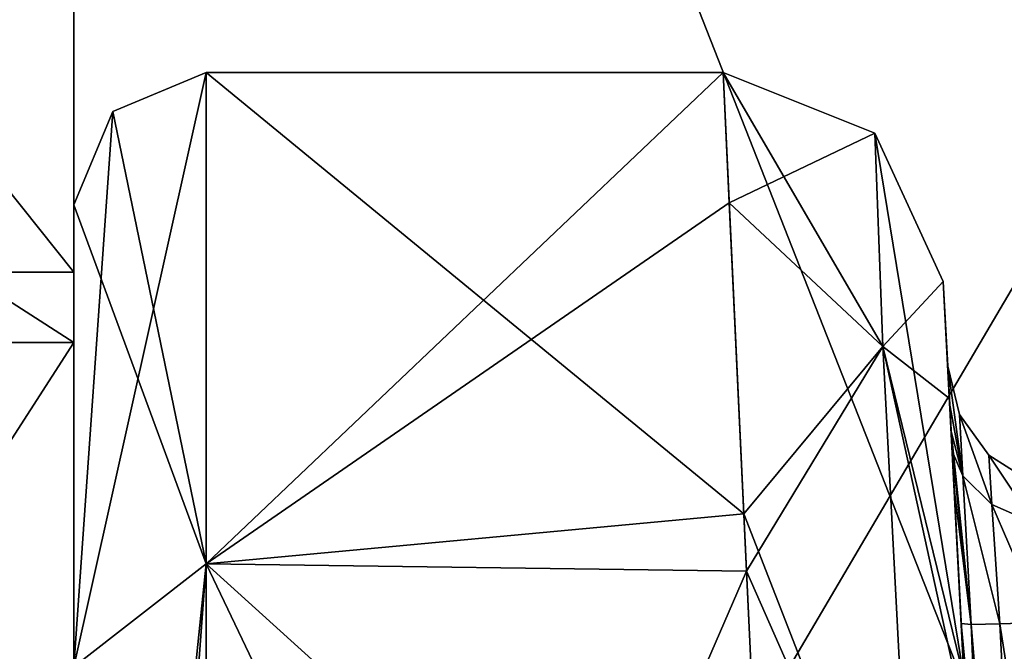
# Model space of a CAD drawing. Header units: inches. Extents: x -11.1 to 11.1, y -2.2 to 7.8.
# Tile 98 of 256: x -9.114 to -8.891, y -0.156 to -0.013. Entities that reach past the tile are written whole.
import ezdxf

# ---------------------------------------------------------------- set-up
doc = ezdxf.new("R2010")
doc.units = ezdxf.units.IN
doc.header["$LTSCALE"] = 93.866667
doc.header["$MEASUREMENT"] = 0
for name, color, linetype in [('16323', 7, 'CONTINUOUS'), ('16325', 7, 'CONTINUOUS'), ('16327', 7, 'CONTINUOUS'), ('16331', 7, 'CONTINUOUS'), ('16541', 7, 'CONTINUOUS'), ('16542', 7, 'CONTINUOUS'), ('16543', 7, 'CONTINUOUS'), ('16546', 7, 'CONTINUOUS'), ('16547', 7, 'CONTINUOUS'), ('2734', 7, 'CONTINUOUS'), ('6715', 7, 'CONTINUOUS'), ('6718', 7, 'CONTINUOUS'), ('6719', 7, 'CONTINUOUS'), ('6720', 7, 'CONTINUOUS'), ('6722', 7, 'CONTINUOUS'), ('6723', 7, 'CONTINUOUS'), ('6724', 7, 'CONTINUOUS'), ('7282', 7, 'CONTINUOUS'), ('7283', 7, 'CONTINUOUS'), ('7284', 7, 'CONTINUOUS'), ('7285', 7, 'CONTINUOUS'), ('7286', 7, 'CONTINUOUS'), ('7289', 7, 'CONTINUOUS'), ('7290', 7, 'CONTINUOUS'), ('7291', 7, 'CONTINUOUS'), ('7292', 7, 'CONTINUOUS'), ('7293', 7, 'CONTINUOUS'), ('7296', 7, 'CONTINUOUS'), ('7297', 7, 'CONTINUOUS'), ('7298', 7, 'CONTINUOUS'), ('7302', 7, 'CONTINUOUS'), ('7303', 7, 'CONTINUOUS'), ('7304', 7, 'CONTINUOUS'), ('8368', 7, 'CONTINUOUS'), ('8369', 7, 'CONTINUOUS'), ('8370', 7, 'CONTINUOUS'), ('8373', 7, 'CONTINUOUS'), ('8374', 7, 'CONTINUOUS'), ('8375', 7, 'CONTINUOUS')]:
    doc.layers.add(name, color=color, linetype=linetype)

msp = doc.modelspace()

# ---------------------------------------------------------------- linework, layer by layer
at = {"layer": '16323', "linetype": 'Continuous'}
for points in [[(-9.102, 1.24138, -1.03805), (-9.102, 0.545, -0.75), (-9.102, -1.58, -2), (-9.102, 1.24138, -1.03805)], [(-9.102, 0.63429, -1.24681), (-9.102, 1.24138, -1.03805), (-9.102, -1.58, -2), (-9.102, 0.63429, -1.24681)], [(-9.102, 0.30404, -1.40484), (-9.102, 0.63429, -1.24681), (-9.102, -1.58, -2), (-9.102, 0.30404, -1.40484)], [(-9.102, 0.545, -0.75), (-9.102, 0.01468, -0.53032), (-9.102, -1.58, -2), (-9.102, 0.545, -0.75)], [(-9.102, -1.58, -2), (-9.102, 0.01468, 0.53032), (-9.102, 0.30404, 1.40484), (-9.102, -1.58, -2)], [(-9.102, 0.17, -1.74553), (-9.102, 0.30404, -1.40484), (-9.102, -0.705, -1.83465), (-9.102, 0.17, -1.74553)], [(-9.102, 0.30404, -1.40484), (-9.102, -1.58, -2), (-9.102, -0.705, -1.83465), (-9.102, 0.30404, -1.40484)], [(-9.102, 0.17, 1.74553), (-9.102, -1.58, -2), (-9.102, 0.30404, 1.40484), (-9.102, 0.17, 1.74553)], [(-9.102, 0.17, -2), (-9.102, 0.17, -1.74553), (-9.102, -0.5618, -1.91732), (-9.102, 0.17, -2)], [(-9.102, 0.17, -1.74553), (-9.102, -0.705, -1.83465), (-9.102, -0.5618, -1.91732), (-9.102, 0.17, -1.74553)], [(-9.102, -0.08623, -2.61865), (-9.102, 0.17, -2), (-9.102, -1.32377, -2.61865), (-9.102, -0.08623, -2.61865)], [(-9.102, -1.32377, -2.61865), (-9.102, 0.17, -2), (-9.102, -0.705, -2.16535), (-9.102, -1.32377, -2.61865)], [(-9.102, -0.705, -2.16535), (-9.102, 0.17, -2), (-9.102, -0.5618, -2.08268), (-9.102, -0.705, -2.16535)], [(-9.102, -0.5618, -2.08268), (-9.102, 0.17, -2), (-9.102, -0.5618, -1.91732), (-9.102, -0.5618, -2.08268)], [(-9.102, -1.58, -2), (-9.102, 0.17, 1.74553), (-9.102, -0.705, 1.83465), (-9.102, -1.58, -2)], [(-9.102, 0.17, 2), (-9.102, -0.08623, 2.61865), (-9.102, -0.5618, 2.08268), (-9.102, 0.17, 2)], [(-9.102, 0.17, 1.74553), (-9.102, 0.17, 2), (-9.102, -0.705, 1.83465), (-9.102, 0.17, 1.74553)], [(-9.102, -0.705, 1.83465), (-9.102, 0.17, 2), (-9.102, -0.5618, 1.91732), (-9.102, -0.705, 1.83465)], [(-9.102, -0.5618, 1.91732), (-9.102, 0.17, 2), (-9.102, -0.5618, 2.08268), (-9.102, -0.5618, 1.91732)], [(-9.102, -0.205), (-9.102, 0.01468, 0.53032), (-9.102, -1.58, -2), (-9.102, -0.205)], [(-9.102, 0.01468, -0.53032), (-9.102, -0.205), (-9.102, -1.58, -2), (-9.102, 0.01468, -0.53032)], [(-9.102, -0.705, -2.87498), (-9.102, -0.08623, -2.61865), (-9.102, -1.32377, -2.61865), (-9.102, -0.705, -2.87498)], [(-9.102, -1.32377, 2.61865), (-9.102, -1.58, 2), (-9.102, -0.08623, 2.61865), (-9.102, -1.32377, 2.61865)], [(-9.102, -0.08623, 2.61865), (-9.102, -1.58, 2), (-9.102, -0.705, 2.16535), (-9.102, -0.08623, 2.61865)], [(-9.102, -0.705, 2.87498), (-9.102, -1.32377, 2.61865), (-9.102, -0.08623, 2.61865), (-9.102, -0.705, 2.87498)], [(-9.102, -0.08623, 2.61865), (-9.102, -0.705, 2.16535), (-9.102, -0.5618, 2.08268), (-9.102, -0.08623, 2.61865)]]:
    msp.add_3dface(points, dxfattribs=at)
at = {"layer": '16325', "linetype": 'Continuous'}
for points in [[(-9.102, 0.17, -2), (-9.102, -0.08623, -2.61865), (-9.5, 0.17, -2), (-9.102, 0.17, -2)], [(-9.102, -0.08623, -2.61865), (-9.5, -0.08623, -2.61865), (-9.5, 0.17, -2), (-9.102, -0.08623, -2.61865)], [(-9.102, -0.08623, -2.61865), (-9.102, -0.705, -2.87498), (-9.5, -0.08623, -2.61865), (-9.102, -0.08623, -2.61865)], [(-9.102, -0.705, -2.87498), (-9.5, -0.705, -2.87498), (-9.5, -0.08623, -2.61865), (-9.102, -0.705, -2.87498)]]:
    msp.add_3dface(points, dxfattribs=at)
at = {"layer": '16327', "linetype": 'Continuous'}
for points in [[(-9.102, -0.08623, 2.61865), (-9.102, 0.17, 2), (-9.5, -0.08623, 2.61865), (-9.102, -0.08623, 2.61865)], [(-9.102, 0.17, 2), (-9.5, 0.17, 2), (-9.5, -0.08623, 2.61865), (-9.102, 0.17, 2)], [(-9.102, -0.705, 2.87498), (-9.102, -0.08623, 2.61865), (-9.5, -0.705, 2.87498), (-9.102, -0.705, 2.87498)], [(-9.102, -0.08623, 2.61865), (-9.5, -0.08623, 2.61865), (-9.5, -0.705, 2.87498), (-9.102, -0.08623, 2.61865)]]:
    msp.add_3dface(points, dxfattribs=at)
at = {"layer": '16331', "linetype": 'Continuous'}
for points in [[(-9.102, 0.01468, 0.53032), (-9.102, -0.205), (-9.5, 0.01468, 0.53032), (-9.102, 0.01468, 0.53032)], [(-9.102, -0.205), (-9.102, 0.01468, -0.53032), (-9.5, -0.205), (-9.102, -0.205)], [(-9.102, -0.205), (-9.5, -0.205), (-9.5, 0.01468, 0.53032), (-9.102, -0.205)], [(-9.102, 0.01468, -0.53032), (-9.5, 0.01468, -0.53032), (-9.5, -0.205), (-9.102, 0.01468, -0.53032)]]:
    msp.add_3dface(points, dxfattribs=at)
at = {"layer": '16541', "linetype": 'Continuous'}
for points in [[(-9.102, -0.07029, -0.41112), (-9.477, -0.07029, -0.41112), (-9.477, 0.40063, -0.72578), (-9.102, -0.07029, -0.41112)], [(-9.102, 0.40063, -0.72578), (-9.102, -0.07029, -0.41112), (-9.477, 0.40063, -0.72578), (-9.102, 0.40063, -0.72578)]]:
    msp.add_3dface(points, dxfattribs=at)
at = {"layer": '16542', "linetype": 'Continuous'}
for points in [[(-9.102, -0.07029, -0.41112), (-9.102, 0.40063, -0.72578), (-9.102, -0.28647, -0.55557), (-9.102, -0.07029, -0.41112)], [(-9.102, -0.28647, -0.55557), (-9.102, 0.40063, -0.72578), (-9.102, 0.34991, -0.98079), (-9.102, -0.28647, -0.55557)], [(-9.102, -0.43579, 0.19509), (-9.102, -0.01057, 0.83147), (-9.102, 0.13388, 0.61529), (-9.102, -0.43579, 0.19509)], [(-9.102, -0.18078, 0.14437), (-9.102, -0.43579, 0.19509), (-9.102, 0.13388, 0.61529), (-9.102, -0.18078, 0.14437)], [(-9.102, -0.07029, -0.41112), (-9.102, -0.28647, -0.55557), (-9.102, -0.43579, 0.19509), (-9.102, -0.07029, -0.41112)], [(-9.102, -0.07029, -0.41112), (-9.102, -0.43579, 0.19509), (-9.102, -0.18078, 0.14437), (-9.102, -0.07029, -0.41112)]]:
    msp.add_3dface(points, dxfattribs=at)
at = {"layer": '16543', "linetype": 'Continuous'}
for points in [[(-9.102, -0.28647, -0.55557), (-9.102, 0.34991, -0.98079), (-8.852, -0.28647, -0.55557), (-9.102, -0.28647, -0.55557)], [(-8.852, -0.28647, -0.55557), (-9.102, 0.34991, -0.98079), (-8.852, 0.34991, -0.98079), (-8.852, -0.28647, -0.55557)]]:
    msp.add_3dface(points, dxfattribs=at)
at = {"layer": '16546', "linetype": 'Continuous'}
for points in [[(-9.102, -0.18078, 0.14437), (-9.102, 0.13388, 0.61529), (-9.477, -0.18078, 0.14437), (-9.102, -0.18078, 0.14437)], [(-9.102, 0.13388, 0.61529), (-9.477, 0.13388, 0.61529), (-9.477, -0.18078, 0.14437), (-9.102, 0.13388, 0.61529)], [(-9.477, -0.07029, -0.41112), (-9.102, -0.07029, -0.41112), (-9.102, -0.18078, 0.14437), (-9.477, -0.07029, -0.41112)], [(-9.477, -0.07029, -0.41112), (-9.102, -0.18078, 0.14437), (-9.477, -0.18078, 0.14437), (-9.477, -0.07029, -0.41112)]]:
    msp.add_3dface(points, dxfattribs=at)
at = {"layer": '16547', "linetype": 'Continuous'}
for points in [[(-9.102, -0.01057, 0.83147), (-9.102, -0.43579, 0.19509), (-8.852, -0.01057, 0.83147), (-9.102, -0.01057, 0.83147)], [(-9.102, -0.43579, 0.19509), (-8.852, -0.43579, 0.19509), (-8.852, -0.01057, 0.83147), (-9.102, -0.43579, 0.19509)]]:
    msp.add_3dface(points, dxfattribs=at)
at = {"layer": '2734', "linetype": 'Continuous'}
for points in [[(-8.87909, -0.5651, 1.27067), (-8.87608, -0.6225, 1.2281), (-8.90491, -0.07238, 1.4), (-8.87909, -0.5651, 1.27067)], [(-8.90491, -0.07238, 1.4), (-8.87608, -0.6225, 1.2281), (-8.90019, -0.16251, 1.12991), (-8.90491, -0.07238, 1.4)], [(-8.88163, -0.51665, 1.37251), (-8.87909, -0.5651, 1.27067), (-8.90491, -0.07238, 1.4), (-8.88163, -0.51665, 1.37251)], [(-8.88479, -0.45627, 1.78776), (-8.88163, -0.51665, 1.37251), (-8.90491, -0.07238, 1.4), (-8.88479, -0.45627, 1.78776)], [(-8.90244, -0.11954, 1.92464), (-8.88479, -0.45627, 1.78776), (-8.90491, -0.07238, 1.4), (-8.90244, -0.11954, 1.92464)], [(-8.9029, -0.11089, 1.93127), (-8.90244, -0.11954, 1.92464), (-8.90491, -0.07238, 1.4), (-8.9029, -0.11089, 1.93127)], [(-8.90391, -0.09157, 1.97538), (-8.9029, -0.11089, 1.93127), (-8.90491, -0.07238, 1.4), (-8.90391, -0.09157, 1.97538)], [(-8.90391, -0.09157, 2.02462), (-8.90391, -0.09157, 1.97538), (-8.90491, -0.07238, 2.6), (-8.90391, -0.09157, 2.02462)], [(-8.90491, -0.07238, 2.6), (-8.90391, -0.09157, 1.97538), (-8.90491, -0.07238, 1.4), (-8.90491, -0.07238, 2.6)], [(-8.90346, -0.10003, 2.05534), (-8.90391, -0.09157, 2.02462), (-8.90491, -0.07238, 2.6), (-8.90346, -0.10003, 2.05534)], [(-8.90313, -0.10644, 2.06416), (-8.90346, -0.10003, 2.05534), (-8.90491, -0.07238, 2.6), (-8.90313, -0.10644, 2.06416)], [(-8.90085, -0.15, 2.0846), (-8.90313, -0.10644, 2.06416), (-8.90491, -0.07238, 2.6), (-8.90085, -0.15, 2.0846)], [(-8.89008, -0.35539, 2.08998), (-8.90085, -0.15, 2.0846), (-8.90491, -0.07238, 2.6), (-8.89008, -0.35539, 2.08998)], [(-8.8882, -0.3912, 2.09186), (-8.89008, -0.35539, 2.08998), (-8.90491, -0.07238, 2.6), (-8.8882, -0.3912, 2.09186)], [(-8.88693, -0.41553, 2.15212), (-8.8882, -0.3912, 2.09186), (-8.90491, -0.07238, 2.6), (-8.88693, -0.41553, 2.15212)], [(-8.88479, -0.45627, 2.21224), (-8.88693, -0.41553, 2.15212), (-8.90491, -0.07238, 2.6), (-8.88479, -0.45627, 2.21224)], [(-8.88163, -0.51665, 2.62749), (-8.88479, -0.45627, 2.21224), (-8.90491, -0.07238, 2.6), (-8.88163, -0.51665, 2.62749)], [(-8.90352, -0.09895, 2.75243), (-8.88163, -0.51665, 2.62749), (-8.90491, -0.07238, 2.6), (-8.90352, -0.09895, 2.75243)], [(-8.90491, -0.07238, -1.4), (-8.90352, -0.09895, -1.24757), (-8.88163, -0.51665, -1.37251), (-8.90491, -0.07238, -1.4)], [(-8.90491, -0.07238, -2.6), (-8.90491, -0.07238, -1.4), (-8.90391, -0.09157, -2.02462), (-8.90491, -0.07238, -2.6)], [(-8.90391, -0.09157, -2.02462), (-8.90491, -0.07238, -1.4), (-8.90391, -0.09157, -1.97538), (-8.90391, -0.09157, -2.02462)], [(-8.90391, -0.09157, -1.97538), (-8.90491, -0.07238, -1.4), (-8.90346, -0.10003, -1.94466), (-8.90391, -0.09157, -1.97538)], [(-8.90346, -0.10003, -1.94466), (-8.90491, -0.07238, -1.4), (-8.90313, -0.10644, -1.93584), (-8.90346, -0.10003, -1.94466)], [(-8.90313, -0.10644, -1.93584), (-8.90491, -0.07238, -1.4), (-8.90085, -0.15, -1.9154), (-8.90313, -0.10644, -1.93584)], [(-8.90085, -0.15, -1.9154), (-8.90491, -0.07238, -1.4), (-8.89008, -0.35539, -1.91002), (-8.90085, -0.15, -1.9154)], [(-8.89008, -0.35539, -1.91002), (-8.90491, -0.07238, -1.4), (-8.8882, -0.3912, -1.90814), (-8.89008, -0.35539, -1.91002)], [(-8.8882, -0.3912, -1.90814), (-8.90491, -0.07238, -1.4), (-8.88693, -0.41553, -1.84788), (-8.8882, -0.3912, -1.90814)], [(-8.88693, -0.41553, -1.84788), (-8.90491, -0.07238, -1.4), (-8.88479, -0.45627, -1.78776), (-8.88693, -0.41553, -1.84788)], [(-8.88479, -0.45627, -1.78776), (-8.90491, -0.07238, -1.4), (-8.88163, -0.51665, -1.37251), (-8.88479, -0.45627, -1.78776)], [(-8.90019, -0.16251, -2.87009), (-8.90491, -0.07238, -2.6), (-8.87608, -0.6225, -2.7719), (-8.90019, -0.16251, -2.87009)], [(-8.87608, -0.6225, -2.7719), (-8.90491, -0.07238, -2.6), (-8.87909, -0.5651, -2.72933), (-8.87608, -0.6225, -2.7719)], [(-8.87909, -0.5651, -2.72933), (-8.90491, -0.07238, -2.6), (-8.88163, -0.51665, -2.62749), (-8.87909, -0.5651, -2.72933)], [(-8.88163, -0.51665, -2.62749), (-8.90491, -0.07238, -2.6), (-8.88479, -0.45627, -2.21224), (-8.88163, -0.51665, -2.62749)], [(-8.88479, -0.45627, -2.21224), (-8.90491, -0.07238, -2.6), (-8.90244, -0.11954, -2.07536), (-8.88479, -0.45627, -2.21224)], [(-8.90244, -0.11954, -2.07536), (-8.90491, -0.07238, -2.6), (-8.9029, -0.11089, -2.06873), (-8.90244, -0.11954, -2.07536)], [(-8.9029, -0.11089, -2.06873), (-8.90491, -0.07238, -2.6), (-8.90391, -0.09157, -2.02462), (-8.9029, -0.11089, -2.06873)], [(-8.88034, -0.54132, 2.69725), (-8.88163, -0.51665, 2.62749), (-8.90352, -0.09895, 2.75243), (-8.88034, -0.54132, 2.69725)], [(-8.87787, -0.58834, 2.75065), (-8.88034, -0.54132, 2.69725), (-8.90352, -0.09895, 2.75243), (-8.87787, -0.58834, 2.75065)], [(-8.8722, -0.69657, 2.79081), (-8.87787, -0.58834, 2.75065), (-8.90352, -0.09895, 2.75243), (-8.8722, -0.69657, 2.79081)], [(-8.89958, -0.17423, 2.88504), (-8.8722, -0.69657, 2.79081), (-8.90352, -0.09895, 2.75243), (-8.89958, -0.17423, 2.88504)], [(-8.90352, -0.09895, -1.24757), (-8.89958, -0.17423, -1.11496), (-8.8722, -0.69657, -1.20919), (-8.90352, -0.09895, -1.24757)], [(-8.88163, -0.51665, -1.37251), (-8.90352, -0.09895, -1.24757), (-8.88034, -0.54132, -1.30275), (-8.88163, -0.51665, -1.37251)], [(-8.88034, -0.54132, -1.30275), (-8.90352, -0.09895, -1.24757), (-8.87787, -0.58834, -1.24935), (-8.88034, -0.54132, -1.30275)], [(-8.87787, -0.58834, -1.24935), (-8.90352, -0.09895, -1.24757), (-8.8722, -0.69657, -1.20919), (-8.87787, -0.58834, -1.24935)], [(-8.90085, -0.15, 1.9154), (-8.88479, -0.45627, 1.78776), (-8.90244, -0.11954, 1.92464), (-8.90085, -0.15, 1.9154)], [(-8.90085, -0.15, -2.0846), (-8.88479, -0.45627, -2.21224), (-8.90244, -0.11954, -2.07536), (-8.90085, -0.15, -2.0846)], [(-8.88677, -0.41848, 1.84244), (-8.88479, -0.45627, 1.78776), (-8.90085, -0.15, 1.9154), (-8.88677, -0.41848, 1.84244)], [(-8.8882, -0.3912, 1.90814), (-8.88677, -0.41848, 1.84244), (-8.90085, -0.15, 1.9154), (-8.8882, -0.3912, 1.90814)], [(-8.89008, -0.35539, 1.91002), (-8.8882, -0.3912, 1.90814), (-8.90085, -0.15, 1.9154), (-8.89008, -0.35539, 1.91002)], [(-8.88677, -0.41848, -2.15756), (-8.88479, -0.45627, -2.21224), (-8.90085, -0.15, -2.0846), (-8.88677, -0.41848, -2.15756)], [(-8.8882, -0.3912, -2.09186), (-8.88677, -0.41848, -2.15756), (-8.90085, -0.15, -2.0846), (-8.8882, -0.3912, -2.09186)], [(-8.89008, -0.35539, -2.08998), (-8.8882, -0.3912, -2.09186), (-8.90085, -0.15, -2.0846), (-8.89008, -0.35539, -2.08998)]]:
    msp.add_3dface(points, dxfattribs=at)
at = {"layer": '6715', "linetype": 'Continuous'}
for points in [[(-9.102, -0.705, 1.845), (-9.102, -0.57076, 1.92251), (-9.102, -0.055, 1.4), (-9.102, -0.705, 1.845)], [(-9.102, -0.705, 1.845), (-9.102, -0.055, 1.4), (-9.102, -0.705, 1.487), (-9.102, -0.705, 1.845)], [(-9.102, -0.57076, 1.92251), (-9.102, -0.57076, 2.07748), (-9.102, -0.055, 1.4), (-9.102, -0.57076, 1.92251)], [(-9.102, -0.055, 1.4), (-9.102, -0.57076, 2.07748), (-9.102, -0.705, 2.513), (-9.102, -0.055, 1.4)], [(-9.102, -0.705, -2.155), (-9.102, -0.57076, -2.07749), (-9.102, -0.055, -2.6), (-9.102, -0.705, -2.155)], [(-9.102, -0.705, -2.513), (-9.102, -0.705, -2.155), (-9.102, -0.055, -2.6), (-9.102, -0.705, -2.513)], [(-9.102, -0.57076, -2.07749), (-9.102, -0.57076, -1.92252), (-9.102, -0.055, -2.6), (-9.102, -0.57076, -2.07749)], [(-9.102, -0.57076, -1.92252), (-9.102, -0.705, -1.487), (-9.102, -0.055, -2.6), (-9.102, -0.57076, -1.92252)], [(-9.102, -0.62966, -2.55657), (-9.102, -0.705, -2.513), (-9.102, -0.055, -2.6), (-9.102, -0.62966, -2.55657)], [(-9.102, -0.62966, -2.64342), (-9.102, -0.62966, -2.55657), (-9.102, -0.055, -2.6), (-9.102, -0.62966, -2.64342)], [(-9.102, -0.15979, -2.89574), (-9.102, -0.62966, -2.64342), (-9.102, -0.055, -2.6), (-9.102, -0.15979, -2.89574)], [(-9.102, -0.705, -1.487), (-9.102, -0.62966, -1.44342), (-9.102, -0.055, -2.6), (-9.102, -0.705, -1.487)], [(-9.102, -0.62966, -1.35657), (-9.102, -0.705, -1.313), (-9.102, -0.055, -1.4), (-9.102, -0.62966, -1.35657)], [(-9.102, -0.055, -1.4), (-9.102, -0.705, -1.313), (-9.102, -0.15979, -1.10426), (-9.102, -0.055, -1.4)], [(-9.102, -0.62966, -1.44342), (-9.102, -0.62966, -1.35657), (-9.102, -0.055, -1.4), (-9.102, -0.62966, -1.44342)], [(-9.102, -0.055, -2.6), (-9.102, -0.62966, -1.44342), (-9.102, -0.055, -1.4), (-9.102, -0.055, -2.6)], [(-9.102, -0.055, 1.4), (-9.102, -0.15979, 1.10426), (-9.102, -0.62966, 1.35658), (-9.102, -0.055, 1.4)], [(-9.102, -0.055, 2.6), (-9.102, -0.055, 1.4), (-9.102, -0.62966, 2.55658), (-9.102, -0.055, 2.6)], [(-9.102, -0.705, 1.487), (-9.102, -0.055, 1.4), (-9.102, -0.62966, 1.44343), (-9.102, -0.705, 1.487)], [(-9.102, -0.62966, 1.44343), (-9.102, -0.055, 1.4), (-9.102, -0.62966, 1.35658), (-9.102, -0.62966, 1.44343)], [(-9.102, -0.055, 1.4), (-9.102, -0.705, 2.513), (-9.102, -0.62966, 2.55658), (-9.102, -0.055, 1.4)], [(-9.102, -0.15979, 2.89574), (-9.102, -0.055, 2.6), (-9.102, -0.705, 2.687), (-9.102, -0.15979, 2.89574)], [(-9.102, -0.705, 2.687), (-9.102, -0.055, 2.6), (-9.102, -0.62966, 2.64343), (-9.102, -0.705, 2.687)], [(-9.102, -0.62966, 2.64343), (-9.102, -0.055, 2.6), (-9.102, -0.62966, 2.55658), (-9.102, -0.62966, 2.64343)]]:
    msp.add_3dface(points, dxfattribs=at)
at = {"layer": '6718', "linetype": 'Continuous'}
for points in [[(-9.072, -0.025, 1.4), (-9.072, -0.025, 2.6), (-8.95484, -0.025, 1.4), (-9.072, -0.025, 1.4)], [(-8.95484, -0.025, 1.4), (-9.072, -0.025, 2.6), (-8.95484, -0.025, 2.6), (-8.95484, -0.025, 1.4)]]:
    msp.add_3dface(points, dxfattribs=at)
at = {"layer": '6719', "linetype": 'Continuous'}
for points in [[(-9.072, -0.025, 1.4), (-8.95484, -0.025, 1.4), (-8.95012, -0.1251, 1.09987), (-9.072, -0.025, 1.4)], [(-9.072, -0.13643, 1.08534), (-9.072, -0.025, 1.4), (-8.95012, -0.1251, 1.09987), (-9.072, -0.13643, 1.08534)], [(-8.94412, -0.25233, 0.98089), (-9.072, -0.13643, 1.08534), (-8.95012, -0.1251, 1.09987), (-8.94412, -0.25233, 0.98089)], [(-8.93616, -0.42104, 0.91093), (-9.072, -0.42104, 0.91093), (-9.072, -0.13643, 1.08534), (-8.93616, -0.42104, 0.91093)], [(-8.93616, -0.42104, 0.91093), (-9.072, -0.13643, 1.08534), (-8.94412, -0.25233, 0.98089), (-8.93616, -0.42104, 0.91093)]]:
    msp.add_3dface(points, dxfattribs=at)
at = {"layer": '6720', "linetype": 'Continuous'}
for points in [[(-8.95484, -0.025, 2.6), (-9.072, -0.025, 2.6), (-9.072, -0.13643, 2.91466), (-8.95484, -0.025, 2.6)], [(-8.95484, -0.025, 2.6), (-9.072, -0.13643, 2.91466), (-8.95345, -0.05456, 2.76938), (-8.95484, -0.025, 2.6)], [(-8.95345, -0.05456, 2.76938), (-9.072, -0.13643, 2.91466), (-8.94951, -0.13812, 2.91674), (-8.95345, -0.05456, 2.76938)], [(-9.072, -0.13643, 2.91466), (-9.072, -0.42104, 3.08907), (-8.94951, -0.13812, 2.91674), (-9.072, -0.13643, 2.91466)], [(-9.072, -0.42104, 3.08907), (-8.93616, -0.42104, 3.08907), (-8.94951, -0.13812, 2.91674), (-9.072, -0.42104, 3.08907)]]:
    msp.add_3dface(points, dxfattribs=at)
at = {"layer": '6722', "linetype": 'Continuous'}
for points in [[(-9.072, -0.13643, -2.91466), (-9.072, -0.025, -2.6), (-8.95012, -0.1251, -2.90013), (-9.072, -0.13643, -2.91466)], [(-8.95012, -0.1251, -2.90013), (-9.072, -0.025, -2.6), (-8.95484, -0.025, -2.6), (-8.95012, -0.1251, -2.90013)], [(-8.94412, -0.25233, -3.01911), (-9.072, -0.13643, -2.91466), (-8.95012, -0.1251, -2.90013), (-8.94412, -0.25233, -3.01911)], [(-8.93616, -0.42104, -3.08907), (-9.072, -0.42104, -3.08907), (-9.072, -0.13643, -2.91466), (-8.93616, -0.42104, -3.08907)], [(-8.93616, -0.42104, -3.08907), (-9.072, -0.13643, -2.91466), (-8.94412, -0.25233, -3.01911), (-8.93616, -0.42104, -3.08907)]]:
    msp.add_3dface(points, dxfattribs=at)
at = {"layer": '6723', "linetype": 'Continuous'}
for points in [[(-8.95484, -0.025, -2.6), (-9.072, -0.025, -2.6), (-9.072, -0.025, -1.4), (-8.95484, -0.025, -2.6)], [(-8.95484, -0.025, -2.6), (-9.072, -0.025, -1.4), (-8.95484, -0.025, -1.4), (-8.95484, -0.025, -2.6)]]:
    msp.add_3dface(points, dxfattribs=at)
at = {"layer": '6724', "linetype": 'Continuous'}
for points in [[(-8.95484, -0.025, -1.4), (-9.072, -0.025, -1.4), (-9.072, -0.13643, -1.08534), (-8.95484, -0.025, -1.4)], [(-8.95484, -0.025, -1.4), (-9.072, -0.13643, -1.08534), (-8.95345, -0.05456, -1.23062), (-8.95484, -0.025, -1.4)], [(-8.95345, -0.05456, -1.23062), (-9.072, -0.13643, -1.08534), (-8.94951, -0.13812, -1.08326), (-8.95345, -0.05456, -1.23062)], [(-9.072, -0.13643, -1.08534), (-9.072, -0.42104, -0.91093), (-8.94951, -0.13812, -1.08326), (-9.072, -0.13643, -1.08534)], [(-8.94951, -0.13812, -1.08326), (-9.072, -0.42104, -0.91093), (-8.93616, -0.42104, -0.91093), (-8.94951, -0.13812, -1.08326)]]:
    msp.add_3dface(points, dxfattribs=at)
at = {"layer": '7282', "linetype": 'Continuous'}
for points in [[(-8.89008, -0.35539, 1.91002), (-8.90085, -0.15, 1.9154), (-8.89855, -0.15018, 1.92687), (-8.89008, -0.35539, 1.91002)], [(-8.89206, -0.15009, 1.93659), (-8.88132, -0.35577, 1.93117), (-8.89855, -0.15018, 1.92687), (-8.89206, -0.15009, 1.93659)], [(-8.88132, -0.35577, 1.93117), (-8.89008, -0.35539, 1.91002), (-8.89855, -0.15018, 1.92687), (-8.88132, -0.35577, 1.93117)], [(-8.88234, -0.14975, 1.94309), (-8.88132, -0.35577, 1.93117), (-8.89206, -0.15009, 1.93659), (-8.88234, -0.14975, 1.94309)]]:
    msp.add_3dface(points, dxfattribs=at)
at = {"layer": '7283', "linetype": 'Continuous'}
for points in [[(-8.9029, -0.11089, 1.93127), (-8.90391, -0.09157, 1.97538), (-8.90045, -0.11647, 1.94126), (-8.9029, -0.11089, 1.93127)], [(-8.90045, -0.11647, 1.94126), (-8.90391, -0.09157, 1.97538), (-8.90119, -0.10256, 1.97538), (-8.90045, -0.11647, 1.94126)], [(-8.89389, -0.12302, 1.94799), (-8.90045, -0.11647, 1.94126), (-8.90119, -0.10256, 1.97538), (-8.89389, -0.12302, 1.94799)], [(-8.8946, -0.11176, 1.97538), (-8.89389, -0.12302, 1.94799), (-8.90119, -0.10256, 1.97538), (-8.8946, -0.11176, 1.97538)], [(-8.90244, -0.11954, 1.92464), (-8.9029, -0.11089, 1.93127), (-8.89855, -0.15018, 1.92687), (-8.90244, -0.11954, 1.92464)], [(-8.89855, -0.15018, 1.92687), (-8.9029, -0.11089, 1.93127), (-8.90045, -0.11647, 1.94126), (-8.89855, -0.15018, 1.92687)], [(-8.88429, -0.12725, 1.95261), (-8.89389, -0.12302, 1.94799), (-8.8946, -0.11176, 1.97538), (-8.88429, -0.12725, 1.95261)], [(-8.88507, -0.11786, 1.97538), (-8.88429, -0.12725, 1.95261), (-8.8946, -0.11176, 1.97538), (-8.88507, -0.11786, 1.97538)], [(-8.89206, -0.15009, 1.93659), (-8.89855, -0.15018, 1.92687), (-8.90045, -0.11647, 1.94126), (-8.89206, -0.15009, 1.93659)], [(-8.89389, -0.12302, 1.94799), (-8.89206, -0.15009, 1.93659), (-8.90045, -0.11647, 1.94126), (-8.89389, -0.12302, 1.94799)], [(-8.90085, -0.15, 1.9154), (-8.90244, -0.11954, 1.92464), (-8.89855, -0.15018, 1.92687), (-8.90085, -0.15, 1.9154)], [(-8.88234, -0.14975, 1.94309), (-8.89206, -0.15009, 1.93659), (-8.89389, -0.12302, 1.94799), (-8.88234, -0.14975, 1.94309)], [(-8.88429, -0.12725, 1.95261), (-8.88234, -0.14975, 1.94309), (-8.89389, -0.12302, 1.94799), (-8.88429, -0.12725, 1.95261)]]:
    msp.add_3dface(points, dxfattribs=at)
at = {"layer": '7284', "linetype": 'Continuous'}
for points in [[(-8.90391, -0.09157, 1.97538), (-8.90391, -0.09157, 2.02462), (-8.90119, -0.10256, 2.02462), (-8.90391, -0.09157, 1.97538)], [(-8.90119, -0.10256, 1.97538), (-8.90391, -0.09157, 1.97538), (-8.90119, -0.10256, 2.02462), (-8.90119, -0.10256, 1.97538)], [(-8.8946, -0.11176, 1.97538), (-8.90119, -0.10256, 1.97538), (-8.8946, -0.11176, 2.02462), (-8.8946, -0.11176, 1.97538)], [(-8.8946, -0.11176, 2.02462), (-8.90119, -0.10256, 1.97538), (-8.90119, -0.10256, 2.02462), (-8.8946, -0.11176, 2.02462)], [(-8.88507, -0.11786, 1.97538), (-8.8946, -0.11176, 1.97538), (-8.88507, -0.11786, 2.02462), (-8.88507, -0.11786, 1.97538)], [(-8.88507, -0.11786, 2.02462), (-8.8946, -0.11176, 1.97538), (-8.8946, -0.11176, 2.02462), (-8.88507, -0.11786, 2.02462)]]:
    msp.add_3dface(points, dxfattribs=at)
at = {"layer": '7285', "linetype": 'Continuous'}
for points in [[(-8.90391, -0.09157, 2.02462), (-8.90346, -0.10003, 2.05534), (-8.90045, -0.11646, 2.0587), (-8.90391, -0.09157, 2.02462)], [(-8.90119, -0.10256, 2.02462), (-8.90391, -0.09157, 2.02462), (-8.90045, -0.11646, 2.0587), (-8.90119, -0.10256, 2.02462)], [(-8.90346, -0.10003, 2.05534), (-8.90313, -0.10644, 2.06416), (-8.90045, -0.11646, 2.0587), (-8.90346, -0.10003, 2.05534)], [(-8.8946, -0.11176, 2.02462), (-8.90119, -0.10256, 2.02462), (-8.89388, -0.12301, 2.05198), (-8.8946, -0.11176, 2.02462)], [(-8.89388, -0.12301, 2.05198), (-8.90119, -0.10256, 2.02462), (-8.90045, -0.11646, 2.0587), (-8.89388, -0.12301, 2.05198)], [(-8.90313, -0.10644, 2.06416), (-8.90085, -0.15, 2.0846), (-8.89855, -0.15018, 2.07313), (-8.90313, -0.10644, 2.06416)], [(-8.90045, -0.11646, 2.0587), (-8.90313, -0.10644, 2.06416), (-8.89855, -0.15018, 2.07313), (-8.90045, -0.11646, 2.0587)], [(-8.88507, -0.11786, 2.02462), (-8.8946, -0.11176, 2.02462), (-8.88429, -0.12724, 2.04738), (-8.88507, -0.11786, 2.02462)], [(-8.88429, -0.12724, 2.04738), (-8.8946, -0.11176, 2.02462), (-8.89388, -0.12301, 2.05198), (-8.88429, -0.12724, 2.04738)], [(-8.89388, -0.12301, 2.05198), (-8.90045, -0.11646, 2.0587), (-8.89206, -0.15009, 2.06341), (-8.89388, -0.12301, 2.05198)], [(-8.89206, -0.15009, 2.06341), (-8.90045, -0.11646, 2.0587), (-8.89855, -0.15018, 2.07313), (-8.89206, -0.15009, 2.06341)], [(-8.88429, -0.12724, 2.04738), (-8.89388, -0.12301, 2.05198), (-8.88234, -0.14975, 2.05691), (-8.88429, -0.12724, 2.04738)], [(-8.88234, -0.14975, 2.05691), (-8.89388, -0.12301, 2.05198), (-8.89206, -0.15009, 2.06341), (-8.88234, -0.14975, 2.05691)]]:
    msp.add_3dface(points, dxfattribs=at)
at = {"layer": '7286', "linetype": 'Continuous'}
for points in [[(-8.90085, -0.15, 2.0846), (-8.89008, -0.35539, 2.08998), (-8.88132, -0.35576, 2.06883), (-8.90085, -0.15, 2.0846)], [(-8.89855, -0.15018, 2.07313), (-8.90085, -0.15, 2.0846), (-8.88132, -0.35576, 2.06883), (-8.89855, -0.15018, 2.07313)], [(-8.89206, -0.15009, 2.06341), (-8.89855, -0.15018, 2.07313), (-8.88132, -0.35576, 2.06883), (-8.89206, -0.15009, 2.06341)], [(-8.86012, -0.355, 2.06), (-8.88234, -0.14975, 2.05691), (-8.89206, -0.15009, 2.06341), (-8.86012, -0.355, 2.06)], [(-8.86012, -0.355, 2.06), (-8.89206, -0.15009, 2.06341), (-8.88132, -0.35576, 2.06883), (-8.86012, -0.355, 2.06)]]:
    msp.add_3dface(points, dxfattribs=at)
at = {"layer": '7289', "linetype": 'Continuous'}
for points in [[(-8.89008, -0.35539, -2.08998), (-8.90085, -0.15, -2.0846), (-8.89855, -0.15018, -2.07313), (-8.89008, -0.35539, -2.08998)], [(-8.89206, -0.15009, -2.06341), (-8.88132, -0.35577, -2.06883), (-8.89855, -0.15018, -2.07313), (-8.89206, -0.15009, -2.06341)], [(-8.88132, -0.35577, -2.06883), (-8.89008, -0.35539, -2.08998), (-8.89855, -0.15018, -2.07313), (-8.88132, -0.35577, -2.06883)], [(-8.88234, -0.14975, -2.05691), (-8.88132, -0.35577, -2.06883), (-8.89206, -0.15009, -2.06341), (-8.88234, -0.14975, -2.05691)]]:
    msp.add_3dface(points, dxfattribs=at)
at = {"layer": '7290', "linetype": 'Continuous'}
for points in [[(-8.9029, -0.11089, -2.06873), (-8.90391, -0.09157, -2.02462), (-8.90045, -0.11647, -2.05874), (-8.9029, -0.11089, -2.06873)], [(-8.90045, -0.11647, -2.05874), (-8.90391, -0.09157, -2.02462), (-8.90119, -0.10256, -2.02462), (-8.90045, -0.11647, -2.05874)], [(-8.89389, -0.12302, -2.05201), (-8.90045, -0.11647, -2.05874), (-8.90119, -0.10256, -2.02462), (-8.89389, -0.12302, -2.05201)], [(-8.8946, -0.11176, -2.02462), (-8.89389, -0.12302, -2.05201), (-8.90119, -0.10256, -2.02462), (-8.8946, -0.11176, -2.02462)], [(-8.90244, -0.11954, -2.07536), (-8.9029, -0.11089, -2.06873), (-8.89855, -0.15018, -2.07313), (-8.90244, -0.11954, -2.07536)], [(-8.89855, -0.15018, -2.07313), (-8.9029, -0.11089, -2.06873), (-8.90045, -0.11647, -2.05874), (-8.89855, -0.15018, -2.07313)], [(-8.88429, -0.12725, -2.04739), (-8.89389, -0.12302, -2.05201), (-8.8946, -0.11176, -2.02462), (-8.88429, -0.12725, -2.04739)], [(-8.88507, -0.11786, -2.02462), (-8.88429, -0.12725, -2.04739), (-8.8946, -0.11176, -2.02462), (-8.88507, -0.11786, -2.02462)], [(-8.89206, -0.15009, -2.06341), (-8.89855, -0.15018, -2.07313), (-8.90045, -0.11647, -2.05874), (-8.89206, -0.15009, -2.06341)], [(-8.89389, -0.12302, -2.05201), (-8.89206, -0.15009, -2.06341), (-8.90045, -0.11647, -2.05874), (-8.89389, -0.12302, -2.05201)], [(-8.90085, -0.15, -2.0846), (-8.90244, -0.11954, -2.07536), (-8.89855, -0.15018, -2.07313), (-8.90085, -0.15, -2.0846)], [(-8.88234, -0.14975, -2.05691), (-8.89206, -0.15009, -2.06341), (-8.89389, -0.12302, -2.05201), (-8.88234, -0.14975, -2.05691)], [(-8.88429, -0.12725, -2.04739), (-8.88234, -0.14975, -2.05691), (-8.89389, -0.12302, -2.05201), (-8.88429, -0.12725, -2.04739)]]:
    msp.add_3dface(points, dxfattribs=at)
at = {"layer": '7291', "linetype": 'Continuous'}
for points in [[(-8.90391, -0.09157, -2.02462), (-8.90391, -0.09157, -1.97538), (-8.90119, -0.10256, -1.97538), (-8.90391, -0.09157, -2.02462)], [(-8.90119, -0.10256, -2.02462), (-8.90391, -0.09157, -2.02462), (-8.90119, -0.10256, -1.97538), (-8.90119, -0.10256, -2.02462)], [(-8.8946, -0.11176, -2.02462), (-8.90119, -0.10256, -2.02462), (-8.8946, -0.11176, -1.97538), (-8.8946, -0.11176, -2.02462)], [(-8.8946, -0.11176, -1.97538), (-8.90119, -0.10256, -2.02462), (-8.90119, -0.10256, -1.97538), (-8.8946, -0.11176, -1.97538)], [(-8.88507, -0.11786, -2.02462), (-8.8946, -0.11176, -2.02462), (-8.88507, -0.11786, -1.97538), (-8.88507, -0.11786, -2.02462)], [(-8.88507, -0.11786, -1.97538), (-8.8946, -0.11176, -2.02462), (-8.8946, -0.11176, -1.97538), (-8.88507, -0.11786, -1.97538)]]:
    msp.add_3dface(points, dxfattribs=at)
at = {"layer": '7292', "linetype": 'Continuous'}
for points in [[(-8.90391, -0.09157, -1.97538), (-8.90346, -0.10003, -1.94466), (-8.90045, -0.11646, -1.9413), (-8.90391, -0.09157, -1.97538)], [(-8.90119, -0.10256, -1.97538), (-8.90391, -0.09157, -1.97538), (-8.90045, -0.11646, -1.9413), (-8.90119, -0.10256, -1.97538)], [(-8.90346, -0.10003, -1.94466), (-8.90313, -0.10644, -1.93584), (-8.90045, -0.11646, -1.9413), (-8.90346, -0.10003, -1.94466)], [(-8.8946, -0.11176, -1.97538), (-8.90119, -0.10256, -1.97538), (-8.89388, -0.12301, -1.94802), (-8.8946, -0.11176, -1.97538)], [(-8.89388, -0.12301, -1.94802), (-8.90119, -0.10256, -1.97538), (-8.90045, -0.11646, -1.9413), (-8.89388, -0.12301, -1.94802)], [(-8.90313, -0.10644, -1.93584), (-8.90085, -0.15, -1.9154), (-8.89855, -0.15018, -1.92687), (-8.90313, -0.10644, -1.93584)], [(-8.90045, -0.11646, -1.9413), (-8.90313, -0.10644, -1.93584), (-8.89855, -0.15018, -1.92687), (-8.90045, -0.11646, -1.9413)], [(-8.88507, -0.11786, -1.97538), (-8.8946, -0.11176, -1.97538), (-8.88429, -0.12724, -1.95262), (-8.88507, -0.11786, -1.97538)], [(-8.88429, -0.12724, -1.95262), (-8.8946, -0.11176, -1.97538), (-8.89388, -0.12301, -1.94802), (-8.88429, -0.12724, -1.95262)], [(-8.89388, -0.12301, -1.94802), (-8.90045, -0.11646, -1.9413), (-8.89206, -0.15009, -1.93659), (-8.89388, -0.12301, -1.94802)], [(-8.89206, -0.15009, -1.93659), (-8.90045, -0.11646, -1.9413), (-8.89855, -0.15018, -1.92687), (-8.89206, -0.15009, -1.93659)], [(-8.88429, -0.12724, -1.95262), (-8.89388, -0.12301, -1.94802), (-8.88234, -0.14975, -1.94309), (-8.88429, -0.12724, -1.95262)], [(-8.88234, -0.14975, -1.94309), (-8.89388, -0.12301, -1.94802), (-8.89206, -0.15009, -1.93659), (-8.88234, -0.14975, -1.94309)]]:
    msp.add_3dface(points, dxfattribs=at)
at = {"layer": '7293', "linetype": 'Continuous'}
for points in [[(-8.90085, -0.15, -1.9154), (-8.89008, -0.35539, -1.91002), (-8.88132, -0.35576, -1.93117), (-8.90085, -0.15, -1.9154)], [(-8.89855, -0.15018, -1.92687), (-8.90085, -0.15, -1.9154), (-8.88132, -0.35576, -1.93117), (-8.89855, -0.15018, -1.92687)], [(-8.89206, -0.15009, -1.93659), (-8.89855, -0.15018, -1.92687), (-8.88132, -0.35576, -1.93117), (-8.89206, -0.15009, -1.93659)], [(-8.86012, -0.355, -1.94), (-8.88234, -0.14975, -1.94309), (-8.89206, -0.15009, -1.93659), (-8.86012, -0.355, -1.94)], [(-8.86012, -0.355, -1.94), (-8.89206, -0.15009, -1.93659), (-8.88132, -0.35576, -1.93117), (-8.86012, -0.355, -1.94)]]:
    msp.add_3dface(points, dxfattribs=at)
at = {"layer": '7296', "linetype": 'Continuous'}
for points in [[(-9.072, -0.025, 1.4), (-9.072, -0.13643, 1.08534), (-9.09321, -0.03379, 1.4), (-9.072, -0.025, 1.4)], [(-9.072, -0.13643, 1.08534), (-9.102, -0.055, 1.4), (-9.09321, -0.03379, 1.4), (-9.072, -0.13643, 1.08534)], [(-9.102, -0.15979, 1.10426), (-9.102, -0.055, 1.4), (-9.072, -0.13643, 1.08534), (-9.102, -0.15979, 1.10426)], [(-9.072, -0.42104, 0.91093), (-9.102, -0.15979, 1.10426), (-9.072, -0.13643, 1.08534), (-9.072, -0.42104, 0.91093)]]:
    msp.add_3dface(points, dxfattribs=at)
at = {"layer": '7297', "linetype": 'Continuous'}
for points in [[(-9.072, -0.025, 2.6), (-9.072, -0.025, 1.4), (-9.09321, -0.03379, 1.4), (-9.072, -0.025, 2.6)], [(-9.072, -0.025, 2.6), (-9.09321, -0.03379, 1.4), (-9.09321, -0.03379, 2.6), (-9.072, -0.025, 2.6)], [(-9.102, -0.055, 1.4), (-9.102, -0.055, 2.6), (-9.09321, -0.03379, 2.6), (-9.102, -0.055, 1.4)], [(-9.09321, -0.03379, 1.4), (-9.102, -0.055, 1.4), (-9.09321, -0.03379, 2.6), (-9.09321, -0.03379, 1.4)]]:
    msp.add_3dface(points, dxfattribs=at)
at = {"layer": '7298', "linetype": 'Continuous'}
for points in [[(-9.072, -0.025, 2.6), (-9.102, -0.15979, 2.89574), (-9.072, -0.13643, 2.91466), (-9.072, -0.025, 2.6)], [(-9.102, -0.15979, 2.89574), (-9.072, -0.025, 2.6), (-9.09321, -0.03379, 2.6), (-9.102, -0.15979, 2.89574)], [(-9.102, -0.055, 2.6), (-9.102, -0.15979, 2.89574), (-9.09321, -0.03379, 2.6), (-9.102, -0.055, 2.6)], [(-9.102, -0.15979, 2.89574), (-9.102, -0.42728, 3.05973), (-9.072, -0.13643, 2.91466), (-9.102, -0.15979, 2.89574)], [(-9.072, -0.13643, 2.91466), (-9.102, -0.42728, 3.05973), (-9.09321, -0.42287, 3.08048), (-9.072, -0.13643, 2.91466)], [(-9.072, -0.42104, 3.08907), (-9.072, -0.13643, 2.91466), (-9.09321, -0.42287, 3.08048), (-9.072, -0.42104, 3.08907)]]:
    msp.add_3dface(points, dxfattribs=at)
at = {"layer": '7302', "linetype": 'Continuous'}
for points in [[(-9.072, -0.025, -2.6), (-9.072, -0.13643, -2.91466), (-9.09321, -0.03379, -2.6), (-9.072, -0.025, -2.6)], [(-9.072, -0.13643, -2.91466), (-9.102, -0.055, -2.6), (-9.09321, -0.03379, -2.6), (-9.072, -0.13643, -2.91466)], [(-9.102, -0.15979, -2.89574), (-9.102, -0.055, -2.6), (-9.072, -0.13643, -2.91466), (-9.102, -0.15979, -2.89574)], [(-9.072, -0.42104, -3.08907), (-9.102, -0.15979, -2.89574), (-9.072, -0.13643, -2.91466), (-9.072, -0.42104, -3.08907)]]:
    msp.add_3dface(points, dxfattribs=at)
at = {"layer": '7303', "linetype": 'Continuous'}
for points in [[(-9.072, -0.025, -1.4), (-9.072, -0.025, -2.6), (-9.09321, -0.03379, -2.6), (-9.072, -0.025, -1.4)], [(-9.072, -0.025, -1.4), (-9.09321, -0.03379, -2.6), (-9.09321, -0.03379, -1.4), (-9.072, -0.025, -1.4)], [(-9.102, -0.055, -2.6), (-9.102, -0.055, -1.4), (-9.09321, -0.03379, -1.4), (-9.102, -0.055, -2.6)], [(-9.09321, -0.03379, -2.6), (-9.102, -0.055, -2.6), (-9.09321, -0.03379, -1.4), (-9.09321, -0.03379, -2.6)]]:
    msp.add_3dface(points, dxfattribs=at)
at = {"layer": '7304', "linetype": 'Continuous'}
for points in [[(-9.072, -0.025, -1.4), (-9.102, -0.15979, -1.10426), (-9.072, -0.13643, -1.08534), (-9.072, -0.025, -1.4)], [(-9.102, -0.15979, -1.10426), (-9.072, -0.025, -1.4), (-9.09321, -0.03379, -1.4), (-9.102, -0.15979, -1.10426)], [(-9.102, -0.055, -1.4), (-9.102, -0.15979, -1.10426), (-9.09321, -0.03379, -1.4), (-9.102, -0.055, -1.4)], [(-9.102, -0.15979, -1.10426), (-9.102, -0.42728, -0.94027), (-9.072, -0.13643, -1.08534), (-9.102, -0.15979, -1.10426)], [(-9.072, -0.13643, -1.08534), (-9.102, -0.42728, -0.94027), (-9.09321, -0.42287, -0.91952), (-9.072, -0.13643, -1.08534)], [(-9.072, -0.42104, -0.91093), (-9.072, -0.13643, -1.08534), (-9.09321, -0.42287, -0.91952), (-9.072, -0.42104, -0.91093)]]:
    msp.add_3dface(points, dxfattribs=at)
at = {"layer": '8368', "linetype": 'Continuous'}
for points in [[(-8.95012, -0.1251, 1.09987), (-8.95484, -0.025, 1.4), (-8.91861, -0.08716, 1.18725), (-8.95012, -0.1251, 1.09987)], [(-8.91861, -0.08716, 1.18725), (-8.95484, -0.025, 1.4), (-8.92043, -0.03873, 1.4), (-8.91861, -0.08716, 1.18725)], [(-8.90491, -0.07238, 1.4), (-8.90019, -0.16251, 1.12991), (-8.92043, -0.03873, 1.4), (-8.90491, -0.07238, 1.4)], [(-8.90019, -0.16251, 1.12991), (-8.91861, -0.08716, 1.18725), (-8.92043, -0.03873, 1.4), (-8.90019, -0.16251, 1.12991)], [(-8.91141, -0.22456, 1.01762), (-8.95012, -0.1251, 1.09987), (-8.91861, -0.08716, 1.18725), (-8.91141, -0.22456, 1.01762)], [(-8.90019, -0.16251, 1.12991), (-8.91141, -0.22456, 1.01762), (-8.91861, -0.08716, 1.18725), (-8.90019, -0.16251, 1.12991)], [(-8.94412, -0.25233, 0.98089), (-8.95012, -0.1251, 1.09987), (-8.91141, -0.22456, 1.01762), (-8.94412, -0.25233, 0.98089)]]:
    msp.add_3dface(points, dxfattribs=at)
at = {"layer": '8369', "linetype": 'Continuous'}
for points in [[(-8.95484, -0.025, 1.4), (-8.95484, -0.025, 2.6), (-8.92043, -0.03873, 2.6), (-8.95484, -0.025, 1.4)], [(-8.92043, -0.03873, 1.4), (-8.95484, -0.025, 1.4), (-8.92043, -0.03873, 2.6), (-8.92043, -0.03873, 1.4)], [(-8.90491, -0.07238, 2.6), (-8.90491, -0.07238, 1.4), (-8.92043, -0.03873, 1.4), (-8.90491, -0.07238, 2.6)], [(-8.90491, -0.07238, 2.6), (-8.92043, -0.03873, 1.4), (-8.92043, -0.03873, 2.6), (-8.90491, -0.07238, 2.6)]]:
    msp.add_3dface(points, dxfattribs=at)
at = {"layer": '8370', "linetype": 'Continuous'}
for points in [[(-8.95484, -0.025, 2.6), (-8.95345, -0.05456, 2.76938), (-8.92043, -0.03873, 2.6), (-8.95484, -0.025, 2.6)], [(-8.92043, -0.03873, 2.6), (-8.95345, -0.05456, 2.76938), (-8.91861, -0.08717, 2.81279), (-8.92043, -0.03873, 2.6)], [(-8.90491, -0.07238, 2.6), (-8.92043, -0.03873, 2.6), (-8.91861, -0.08717, 2.81279), (-8.90491, -0.07238, 2.6)], [(-8.95345, -0.05456, 2.76938), (-8.94951, -0.13812, 2.91674), (-8.91861, -0.08717, 2.81279), (-8.95345, -0.05456, 2.76938)], [(-8.90352, -0.09895, 2.75243), (-8.90491, -0.07238, 2.6), (-8.91861, -0.08717, 2.81279), (-8.90352, -0.09895, 2.75243)], [(-8.91861, -0.08717, 2.81279), (-8.94951, -0.13812, 2.91674), (-8.91141, -0.22459, 2.9824), (-8.91861, -0.08717, 2.81279)], [(-8.89958, -0.17423, 2.88504), (-8.90352, -0.09895, 2.75243), (-8.91861, -0.08717, 2.81279), (-8.89958, -0.17423, 2.88504)], [(-8.89958, -0.17423, 2.88504), (-8.91861, -0.08717, 2.81279), (-8.91141, -0.22459, 2.9824), (-8.89958, -0.17423, 2.88504)], [(-8.94951, -0.13812, 2.91674), (-8.93616, -0.42104, 3.08907), (-8.91141, -0.22459, 2.9824), (-8.94951, -0.13812, 2.91674)]]:
    msp.add_3dface(points, dxfattribs=at)
at = {"layer": '8373', "linetype": 'Continuous'}
for points in [[(-8.95012, -0.1251, -2.90013), (-8.95484, -0.025, -2.6), (-8.91861, -0.08716, -2.81275), (-8.95012, -0.1251, -2.90013)], [(-8.91861, -0.08716, -2.81275), (-8.95484, -0.025, -2.6), (-8.92043, -0.03873, -2.6), (-8.91861, -0.08716, -2.81275)], [(-8.90491, -0.07238, -2.6), (-8.90019, -0.16251, -2.87009), (-8.92043, -0.03873, -2.6), (-8.90491, -0.07238, -2.6)], [(-8.90019, -0.16251, -2.87009), (-8.91861, -0.08716, -2.81275), (-8.92043, -0.03873, -2.6), (-8.90019, -0.16251, -2.87009)], [(-8.91141, -0.22456, -2.98238), (-8.95012, -0.1251, -2.90013), (-8.91861, -0.08716, -2.81275), (-8.91141, -0.22456, -2.98238)], [(-8.90019, -0.16251, -2.87009), (-8.91141, -0.22456, -2.98238), (-8.91861, -0.08716, -2.81275), (-8.90019, -0.16251, -2.87009)], [(-8.94412, -0.25233, -3.01911), (-8.95012, -0.1251, -2.90013), (-8.91141, -0.22456, -2.98238), (-8.94412, -0.25233, -3.01911)]]:
    msp.add_3dface(points, dxfattribs=at)
at = {"layer": '8374', "linetype": 'Continuous'}
for points in [[(-8.95484, -0.025, -2.6), (-8.95484, -0.025, -1.4), (-8.92043, -0.03873, -1.4), (-8.95484, -0.025, -2.6)], [(-8.92043, -0.03873, -2.6), (-8.95484, -0.025, -2.6), (-8.92043, -0.03873, -1.4), (-8.92043, -0.03873, -2.6)], [(-8.90491, -0.07238, -1.4), (-8.90491, -0.07238, -2.6), (-8.92043, -0.03873, -2.6), (-8.90491, -0.07238, -1.4)], [(-8.90491, -0.07238, -1.4), (-8.92043, -0.03873, -2.6), (-8.92043, -0.03873, -1.4), (-8.90491, -0.07238, -1.4)]]:
    msp.add_3dface(points, dxfattribs=at)
at = {"layer": '8375', "linetype": 'Continuous'}
for points in [[(-8.95484, -0.025, -1.4), (-8.95345, -0.05456, -1.23062), (-8.92043, -0.03873, -1.4), (-8.95484, -0.025, -1.4)], [(-8.92043, -0.03873, -1.4), (-8.95345, -0.05456, -1.23062), (-8.91861, -0.08717, -1.18721), (-8.92043, -0.03873, -1.4)], [(-8.90491, -0.07238, -1.4), (-8.92043, -0.03873, -1.4), (-8.91861, -0.08717, -1.18721), (-8.90491, -0.07238, -1.4)], [(-8.95345, -0.05456, -1.23062), (-8.94951, -0.13812, -1.08326), (-8.91861, -0.08717, -1.18721), (-8.95345, -0.05456, -1.23062)], [(-8.90352, -0.09895, -1.24757), (-8.90491, -0.07238, -1.4), (-8.91861, -0.08717, -1.18721), (-8.90352, -0.09895, -1.24757)], [(-8.91861, -0.08717, -1.18721), (-8.94951, -0.13812, -1.08326), (-8.91141, -0.22459, -1.0176), (-8.91861, -0.08717, -1.18721)], [(-8.89958, -0.17423, -1.11496), (-8.90352, -0.09895, -1.24757), (-8.91861, -0.08717, -1.18721), (-8.89958, -0.17423, -1.11496)], [(-8.89958, -0.17423, -1.11496), (-8.91861, -0.08717, -1.18721), (-8.91141, -0.22459, -1.0176), (-8.89958, -0.17423, -1.11496)], [(-8.94951, -0.13812, -1.08326), (-8.93616, -0.42104, -0.91093), (-8.91141, -0.22459, -1.0176), (-8.94951, -0.13812, -1.08326)]]:
    msp.add_3dface(points, dxfattribs=at)

doc.saveas('drawing.dxf')
